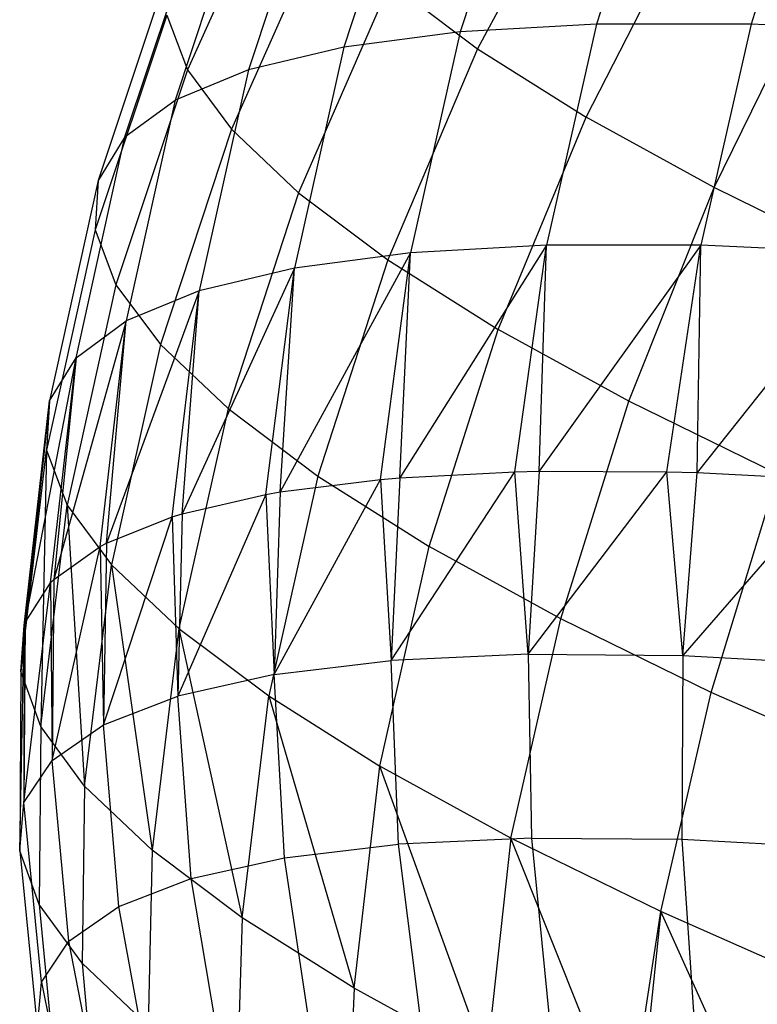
# Model space of a CAD drawing. Extents: x -11.4 to 11.4, y 1.8 to 24.6.
# Tile 84 of 199: x 1.671 to 1.995, y 13.917 to 14.35. Entities that reach past the tile are written whole.
import ezdxf

# ---------------------------------------------------------------- set-up
doc = ezdxf.new("R2010")
doc.units = 0
doc.header["$MEASUREMENT"] = 0
doc.layers.get('0').update_dxf_attribs({"color": 13, "linetype": 'CONTINUOUS'})

# ---------------------------------------------------------------- blocks, each defined once
blk = doc.blocks.new('GRUPUJ_4')
at = {"color": 0}
for p, q in [((13.29916, 12.59616, 4.67676), (13.26896, 12.50257, 4.70164)), ((13.29916, 12.59616, 4.67676), (13.26896, 12.50257, 4.70164)), ((13.35855, 12.59952, 4.75985), (13.32883, 12.50596, 4.78538)), ((13.35855, 12.59952, 4.75985), (13.32883, 12.50596, 4.78538)), ((13.42594, 12.59951, 4.83667), (13.39674, 12.50595, 4.8628)), ((13.42594, 12.59951, 4.83667), (13.39674, 12.50595, 4.8628)), ((13.2484, 12.58946, 4.58832), (13.21781, 12.49583, 4.6125)), ((13.2484, 12.58946, 4.58832), (13.21781, 12.49583, 4.6125)), ((13.32426, 12.58438, 3.70301), (13.27656, 12.49512, 3.70978)), ((13.32426, 12.58438, 3.70301), (13.27656, 12.49512, 3.70978)), ((13.20684, 12.57951, 4.4955), (13.17592, 12.4858, 4.51894)), ((13.20684, 12.57951, 4.4955), (13.17592, 12.4858, 4.51894)), ((13.19018, 12.57699, 3.98494), (13.14915, 12.48586, 4.00226)), ((13.19018, 12.57699, 3.98494), (13.14915, 12.48586, 4.00226)), ((13.17494, 12.56641, 4.39931), (13.14376, 12.47259, 4.422)), ((13.17494, 12.56641, 4.39931), (13.14376, 12.47259, 4.422)), ((13.32417, 12.46504, 3.62679), (13.37047, 12.55518, 3.62246)), ((13.32417, 12.46504, 3.62679), (13.37047, 12.55518, 3.62246)), ((13.12168, 12.45636, 4.32272), (13.15303, 12.5503, 4.3008)), ((13.12168, 12.45636, 4.32272), (13.15303, 12.5503, 4.3008)), ((13.20919, 12.55141, 3.88985), (13.16852, 12.45979, 3.90537)), ((13.20919, 12.55141, 3.88985), (13.16852, 12.45979, 3.90537)), ((13.14136, 12.53137, 4.20106), (13.10993, 12.43727, 4.22219)), ((13.14136, 12.53137, 4.20106), (13.10993, 12.43727, 4.22219)), ((13.23809, 12.52402, 3.79779), (13.19796, 12.43189, 3.81157)), ((13.23809, 12.52402, 3.79779), (13.19796, 12.43189, 3.81157)), ((13.23809, 12.52402, 3.79779), (13.27656, 12.49512, 3.70978)), ((13.23809, 12.52402, 3.79779), (13.27656, 12.49512, 3.70978)), ((13.38041, 12.4341, 3.54972), (13.42505, 12.52516, 3.54766)), ((13.38041, 12.4341, 3.54972), (13.42505, 12.52516, 3.54766)), ((13.14007, 12.50981, 4.10118), (13.10862, 12.41555, 4.12153)), ((13.14007, 12.50981, 4.10118), (13.10862, 12.41555, 4.12153)), ((13.14007, 12.50981, 4.10118), (13.14915, 12.48586, 4.00226)), ((13.14007, 12.50981, 4.10118), (13.14915, 12.48586, 4.00226)), ((13.32883, 12.50596, 4.78538), (13.26896, 12.50257, 4.70164)), ((13.32883, 12.50596, 4.78538), (13.26896, 12.50257, 4.70164)), ((13.32883, 12.50596, 4.78538), (13.30685, 12.40887, 4.80484)), ((13.32883, 12.50596, 4.78538), (13.30685, 12.40887, 4.80484)), ((13.39674, 12.50595, 4.8628), (13.32883, 12.50596, 4.78538)), ((13.39674, 12.50595, 4.8628), (13.32883, 12.50596, 4.78538)), ((13.39674, 12.50595, 4.8628), (13.37457, 12.40886, 4.88205)), ((13.39674, 12.50595, 4.8628), (13.37457, 12.40886, 4.88205)), ((13.47197, 12.50255, 4.93307), (13.39674, 12.50595, 4.8628)), ((13.47197, 12.50255, 4.93307), (13.39674, 12.50595, 4.8628)), ((13.26896, 12.50257, 4.70164), (13.21781, 12.49583, 4.6125)), ((13.26896, 12.50257, 4.70164), (13.21781, 12.49583, 4.6125)), ((13.26896, 12.50257, 4.70164), (13.24715, 12.4055, 4.72133)), ((13.26896, 12.50257, 4.70164), (13.24715, 12.4055, 4.72133)), ((13.21781, 12.49583, 4.6125), (13.17592, 12.4858, 4.51894)), ((13.21781, 12.49583, 4.6125), (13.17592, 12.4858, 4.51894)), ((13.21781, 12.49583, 4.6125), (13.19614, 12.39877, 4.63245)), ((13.21781, 12.49583, 4.6125), (13.19614, 12.39877, 4.63245)), ((13.27656, 12.49512, 3.70978), (13.23715, 12.40245, 3.72191)), ((13.27656, 12.49512, 3.70978), (13.23715, 12.40245, 3.72191)), ((13.27656, 12.49512, 3.70978), (13.32417, 12.46504, 3.62679)), ((13.27656, 12.49512, 3.70978), (13.32417, 12.46504, 3.62679)), ((13.14915, 12.48586, 4.00226), (13.11778, 12.39141, 4.02182)), ((13.14915, 12.48586, 4.00226), (13.11778, 12.39141, 4.02182)), ((13.17592, 12.4858, 4.51894), (13.14376, 12.47259, 4.422)), ((13.17592, 12.4858, 4.51894), (13.14376, 12.47259, 4.422)), ((13.14915, 12.48586, 4.00226), (13.16852, 12.45979, 3.90537)), ((13.14915, 12.48586, 4.00226), (13.16852, 12.45979, 3.90537)), ((13.17592, 12.4858, 4.51894), (13.15437, 12.38877, 4.53916)), ((13.17592, 12.4858, 4.51894), (13.15437, 12.38877, 4.53916)), ((13.12168, 12.45636, 4.32272), (13.14376, 12.47259, 4.422)), ((13.12168, 12.45636, 4.32272), (13.14376, 12.47259, 4.422)), ((13.14376, 12.47259, 4.422), (13.1223, 12.3756, 4.44248)), ((13.14376, 12.47259, 4.422), (13.1223, 12.3756, 4.44248)), ((13.28566, 12.3718, 3.63735), (13.32417, 12.46504, 3.62679)), ((13.28566, 12.3718, 3.63735), (13.32417, 12.46504, 3.62679)), ((13.38041, 12.4341, 3.54972), (13.32417, 12.46504, 3.62679)), ((13.38041, 12.4341, 3.54972), (13.32417, 12.46504, 3.62679)), ((13.16852, 12.45979, 3.90537), (13.1373, 12.36514, 3.92417)), ((13.16852, 12.45979, 3.90537), (13.1373, 12.36514, 3.92417)), ((13.19796, 12.43189, 3.81157), (13.16852, 12.45979, 3.90537)), ((13.19796, 12.43189, 3.81157), (13.16852, 12.45979, 3.90537)), ((13.10028, 12.35941, 4.34348), (13.12168, 12.45636, 4.32272)), ((13.10028, 12.35941, 4.34348), (13.12168, 12.45636, 4.32272)), ((13.12168, 12.45636, 4.32272), (13.10993, 12.43727, 4.22219)), ((13.12168, 12.45636, 4.32272), (13.10993, 12.43727, 4.22219)), ((13.10993, 12.43727, 4.22219), (13.08856, 12.34038, 4.24324)), ((13.10993, 12.43727, 4.22219), (13.08856, 12.34038, 4.24324)), ((13.10993, 12.43727, 4.22219), (13.10862, 12.41555, 4.12153)), ((13.10993, 12.43727, 4.22219), (13.10862, 12.41555, 4.12153)), ((13.19796, 12.43189, 3.81157), (13.16697, 12.33701, 3.82964)), ((13.19796, 12.43189, 3.81157), (13.16697, 12.33701, 3.82964)), ((13.19796, 12.43189, 3.81157), (13.23715, 12.40245, 3.72191)), ((13.19796, 12.43189, 3.81157), (13.23715, 12.40245, 3.72191)), ((13.34296, 12.34028, 3.55883), (13.38041, 12.4341, 3.54972)), ((13.34296, 12.34028, 3.55883), (13.38041, 12.4341, 3.54972)), ((13.44465, 12.40264, 3.47941), (13.38041, 12.4341, 3.54972)), ((13.44465, 12.40264, 3.47941), (13.38041, 12.4341, 3.54972)), ((13.10862, 12.41555, 4.12153), (13.08726, 12.31871, 4.14285)), ((13.10862, 12.41555, 4.12153), (13.08726, 12.31871, 4.14285)), ((13.10862, 12.41555, 4.12153), (13.11778, 12.39141, 4.02182)), ((13.10862, 12.41555, 4.12153), (13.11778, 12.39141, 4.02182)), ((13.24715, 12.4055, 4.72133), (13.18992, 12.30041, 4.66012)), ((13.24715, 12.4055, 4.72133), (13.18992, 12.30041, 4.66012)), ((13.24715, 12.4055, 4.72133), (13.19614, 12.39877, 4.63245)), ((13.24715, 12.4055, 4.72133), (13.19614, 12.39877, 4.63245)), ((13.23395, 12.30595, 4.73565), (13.24715, 12.4055, 4.72133)), ((13.23395, 12.30595, 4.73565), (13.24715, 12.4055, 4.72133)), ((13.30685, 12.40887, 4.80484), (13.24239, 12.30668, 4.74858)), ((13.30685, 12.40887, 4.80484), (13.24239, 12.30668, 4.74858)), ((13.24239, 12.30668, 4.74858), (13.24715, 12.4055, 4.72133)), ((13.24239, 12.30668, 4.74858), (13.24715, 12.4055, 4.72133)), ((13.30685, 12.40887, 4.80484), (13.24715, 12.4055, 4.72133)), ((13.30685, 12.40887, 4.80484), (13.24715, 12.4055, 4.72133)), ((13.29284, 12.30928, 4.81803), (13.30685, 12.40887, 4.80484)), ((13.29284, 12.30928, 4.81803), (13.30685, 12.40887, 4.80484)), ((13.30363, 12.30952, 4.8314), (13.30685, 12.40887, 4.80484)), ((13.30363, 12.30952, 4.8314), (13.30685, 12.40887, 4.80484)), ((13.37457, 12.40886, 4.88205), (13.30363, 12.30952, 4.8314)), ((13.37457, 12.40886, 4.88205), (13.30363, 12.30952, 4.8314)), ((13.37457, 12.40886, 4.88205), (13.30685, 12.40887, 4.80484)), ((13.37457, 12.40886, 4.88205), (13.30685, 12.40887, 4.80484)), ((13.35966, 12.30928, 4.8942), (13.37457, 12.40886, 4.88205)), ((13.35966, 12.30928, 4.8942), (13.37457, 12.40886, 4.88205)), ((13.37293, 12.30891, 4.90765), (13.37457, 12.40886, 4.88205)), ((13.37293, 12.30891, 4.90765), (13.37457, 12.40886, 4.88205)), ((13.44958, 12.40547, 4.95212), (13.37293, 12.30891, 4.90765)), ((13.44958, 12.40547, 4.95212), (13.37293, 12.30891, 4.90765)), ((13.44958, 12.40547, 4.95212), (13.37457, 12.40886, 4.88205)), ((13.44958, 12.40547, 4.95212), (13.37457, 12.40886, 4.88205)), ((13.23715, 12.40245, 3.72191), (13.20647, 12.30734, 3.73926)), ((13.23715, 12.40245, 3.72191), (13.20647, 12.30734, 3.73926)), ((13.23715, 12.40245, 3.72191), (13.28566, 12.3718, 3.63735)), ((13.23715, 12.40245, 3.72191), (13.28566, 12.3718, 3.63735)), ((13.19614, 12.39877, 4.63245), (13.14681, 12.29079, 4.56703)), ((13.19614, 12.39877, 4.63245), (13.14681, 12.29079, 4.56703)), ((13.19614, 12.39877, 4.63245), (13.15437, 12.38877, 4.53916)), ((13.19614, 12.39877, 4.63245), (13.15437, 12.38877, 4.53916)), ((13.18362, 12.29932, 4.64795), (13.19614, 12.39877, 4.63245)), ((13.18362, 12.29932, 4.64795), (13.19614, 12.39877, 4.63245)), ((13.18992, 12.30041, 4.66012), (13.19614, 12.39877, 4.63245)), ((13.18992, 12.30041, 4.66012), (13.19614, 12.39877, 4.63245)), ((13.11778, 12.39141, 4.02182), (13.09639, 12.29465, 4.04343)), ((13.11778, 12.39141, 4.02182), (13.09639, 12.29465, 4.04343)), ((13.15437, 12.38877, 4.53916), (13.11355, 12.27792, 4.47036)), ((13.15437, 12.38877, 4.53916), (13.11355, 12.27792, 4.47036)), ((13.11778, 12.39141, 4.02182), (13.1373, 12.36514, 3.92417)), ((13.11778, 12.39141, 4.02182), (13.1373, 12.36514, 3.92417)), ((13.15437, 12.38877, 4.53916), (13.1223, 12.3756, 4.44248)), ((13.15437, 12.38877, 4.53916), (13.1223, 12.3756, 4.44248)), ((13.14241, 12.28945, 4.55592), (13.15437, 12.38877, 4.53916)), ((13.14241, 12.28945, 4.55592), (13.15437, 12.38877, 4.53916)), ((13.14681, 12.29079, 4.56703), (13.15437, 12.38877, 4.53916)), ((13.14681, 12.29079, 4.56703), (13.15437, 12.38877, 4.53916)), ((13.1223, 12.3756, 4.44248), (13.0905, 12.26195, 4.37121)), ((13.1223, 12.3756, 4.44248), (13.0905, 12.26195, 4.37121)), ((13.10028, 12.35941, 4.34348), (13.1223, 12.3756, 4.44248)), ((13.10028, 12.35941, 4.34348), (13.1223, 12.3756, 4.44248)), ((13.11078, 12.27646, 4.46054), (13.1223, 12.3756, 4.44248)), ((13.11078, 12.27646, 4.46054), (13.1223, 12.3756, 4.44248)), ((13.11355, 12.27792, 4.47036), (13.1223, 12.3756, 4.44248)), ((13.11355, 12.27792, 4.47036), (13.1223, 12.3756, 4.44248)), ((13.25536, 12.27645, 3.65404), (13.28566, 12.3718, 3.63735)), ((13.25536, 12.27645, 3.65404), (13.28566, 12.3718, 3.63735)), ((13.34296, 12.34028, 3.55883), (13.28566, 12.3718, 3.63735)), ((13.34296, 12.34028, 3.55883), (13.28566, 12.3718, 3.63735)), ((13.1373, 12.36514, 3.92417), (13.11586, 12.26845, 3.94605)), ((13.1373, 12.36514, 3.92417), (13.11586, 12.26845, 3.94605)), ((13.16697, 12.33701, 3.82964), (13.1373, 12.36514, 3.92417)), ((13.16697, 12.33701, 3.82964), (13.1373, 12.36514, 3.92417)), ((13.07795, 12.24307, 4.27069), (13.10028, 12.35941, 4.34348)), ((13.07795, 12.24307, 4.27069), (13.10028, 12.35941, 4.34348)), ((13.08856, 12.34038, 4.24324), (13.10028, 12.35941, 4.34348)), ((13.08856, 12.34038, 4.24324), (13.10028, 12.35941, 4.34348)), ((13.08905, 12.26049, 4.36287), (13.10028, 12.35941, 4.34348)), ((13.08905, 12.26049, 4.36287), (13.10028, 12.35941, 4.34348)), ((13.10028, 12.35941, 4.34348), (13.0905, 12.26195, 4.37121)), ((13.10028, 12.35941, 4.34348), (13.0905, 12.26195, 4.37121)), ((13.08856, 12.34038, 4.24324), (13.07602, 12.22148, 4.16996)), ((13.08856, 12.34038, 4.24324), (13.07602, 12.22148, 4.16996)), ((13.07749, 12.24171, 4.26397), (13.08856, 12.34038, 4.24324)), ((13.07749, 12.24171, 4.26397), (13.08856, 12.34038, 4.24324)), ((13.07795, 12.24307, 4.27069), (13.08856, 12.34038, 4.24324)), ((13.07795, 12.24307, 4.27069), (13.08856, 12.34038, 4.24324)), ((13.08856, 12.34038, 4.24324), (13.08726, 12.31871, 4.14285)), ((13.08856, 12.34038, 4.24324), (13.08726, 12.31871, 4.14285)), ((13.16697, 12.33701, 3.82964), (13.14545, 12.2404, 3.85178)), ((13.16697, 12.33701, 3.82964), (13.14545, 12.2404, 3.85178)), ((13.16697, 12.33701, 3.82964), (13.20647, 12.30734, 3.73926)), ((13.16697, 12.33701, 3.82964), (13.20647, 12.30734, 3.73926)), ((13.31311, 12.24468, 3.5749), (13.34296, 12.34028, 3.55883)), ((13.31311, 12.24468, 3.5749), (13.34296, 12.34028, 3.55883)), ((13.40842, 12.30823, 3.4872), (13.34296, 12.34028, 3.55883)), ((13.40842, 12.30823, 3.4872), (13.34296, 12.34028, 3.55883)), ((13.07602, 12.22148, 4.16996), (13.08726, 12.31871, 4.14285)), ((13.07602, 12.22148, 4.16996), (13.08726, 12.31871, 4.14285)), ((13.08726, 12.31871, 4.14285), (13.08474, 12.19743, 4.07014)), ((13.08726, 12.31871, 4.14285), (13.08474, 12.19743, 4.07014)), ((13.08726, 12.31871, 4.14285), (13.09639, 12.29465, 4.04343)), ((13.08726, 12.31871, 4.14285), (13.09639, 12.29465, 4.04343)), ((13.20647, 12.30734, 3.73926), (13.18483, 12.21081, 3.76166)), ((13.20647, 12.30734, 3.73926), (13.18483, 12.21081, 3.76166)), ((13.18721, 12.22017, 4.66857), (13.23395, 12.30595, 4.73565)), ((13.18721, 12.22017, 4.66857), (13.23395, 12.30595, 4.73565)), ((13.18992, 12.30041, 4.66012), (13.23395, 12.30595, 4.73565)), ((13.18992, 12.30041, 4.66012), (13.23395, 12.30595, 4.73565)), ((13.20647, 12.30734, 3.73926), (13.25536, 12.27645, 3.65404)), ((13.20647, 12.30734, 3.73926), (13.25536, 12.27645, 3.65404)), ((13.23395, 12.30595, 4.73565), (13.24239, 12.30668, 4.74858)), ((13.23395, 12.30595, 4.73565), (13.24239, 12.30668, 4.74858)), ((13.23395, 12.30595, 4.73565), (13.23867, 12.22632, 4.75533)), ((13.23395, 12.30595, 4.73565), (13.23867, 12.22632, 4.75533)), ((13.23867, 12.22632, 4.75533), (13.29284, 12.30928, 4.81803)), ((13.23867, 12.22632, 4.75533), (13.29284, 12.30928, 4.81803)), ((13.24239, 12.30668, 4.74858), (13.23867, 12.22632, 4.75533)), ((13.24239, 12.30668, 4.74858), (13.23867, 12.22632, 4.75533)), ((13.24239, 12.30668, 4.74858), (13.29284, 12.30928, 4.81803)), ((13.24239, 12.30668, 4.74858), (13.29284, 12.30928, 4.81803)), ((13.29284, 12.30928, 4.81803), (13.30363, 12.30952, 4.8314)), ((13.29284, 12.30928, 4.81803), (13.30363, 12.30952, 4.8314)), ((13.29873, 12.22911, 4.83655), (13.29284, 12.30928, 4.81803)), ((13.29873, 12.22911, 4.83655), (13.29284, 12.30928, 4.81803)), ((13.30363, 12.30952, 4.8314), (13.29873, 12.22911, 4.83655)), ((13.30363, 12.30952, 4.8314), (13.29873, 12.22911, 4.83655)), ((13.29873, 12.22911, 4.83655), (13.35966, 12.30928, 4.8942)), ((13.29873, 12.22911, 4.83655), (13.35966, 12.30928, 4.8942)), ((13.30363, 12.30952, 4.8314), (13.35966, 12.30928, 4.8942)), ((13.30363, 12.30952, 4.8314), (13.35966, 12.30928, 4.8942)), ((13.36669, 12.22851, 4.91133), (13.35966, 12.30928, 4.8942)), ((13.35966, 12.30928, 4.8942), (13.37293, 12.30891, 4.90765)), ((13.36669, 12.22851, 4.91133), (13.35966, 12.30928, 4.8942)), ((13.35966, 12.30928, 4.8942), (13.37293, 12.30891, 4.90765)), ((13.36669, 12.22851, 4.91133), (13.37293, 12.30891, 4.90765)), ((13.36669, 12.22851, 4.91133), (13.37293, 12.30891, 4.90765)), ((13.43366, 12.30593, 4.96333), (13.36669, 12.22851, 4.91133)), ((13.43366, 12.30593, 4.96333), (13.36669, 12.22851, 4.91133)), ((13.37293, 12.30891, 4.90765), (13.43366, 12.30593, 4.96333)), ((13.37293, 12.30891, 4.90765), (13.43366, 12.30593, 4.96333)), ((13.37908, 12.21238, 3.50271), (13.40842, 12.30823, 3.4872)), ((13.37908, 12.21238, 3.50271), (13.40842, 12.30823, 3.4872)), ((13.18362, 12.29932, 4.64795), (13.14493, 12.21074, 4.57727)), ((13.18362, 12.29932, 4.64795), (13.14493, 12.21074, 4.57727)), ((13.14681, 12.29079, 4.56703), (13.18362, 12.29932, 4.64795)), ((13.14681, 12.29079, 4.56703), (13.18362, 12.29932, 4.64795)), ((13.18362, 12.29932, 4.64795), (13.18992, 12.30041, 4.66012)), ((13.18362, 12.29932, 4.64795), (13.18992, 12.30041, 4.66012)), ((13.18362, 12.29932, 4.64795), (13.18721, 12.22017, 4.66857)), ((13.18362, 12.29932, 4.64795), (13.18721, 12.22017, 4.66857)), ((13.18992, 12.30041, 4.66012), (13.18721, 12.22017, 4.66857)), ((13.18992, 12.30041, 4.66012), (13.18721, 12.22017, 4.66857)), ((13.08474, 12.19743, 4.07014), (13.09639, 12.29465, 4.04343)), ((13.08474, 12.19743, 4.07014), (13.09639, 12.29465, 4.04343)), ((13.09639, 12.29465, 4.04343), (13.10401, 12.1712, 3.97238)), ((13.09639, 12.29465, 4.04343), (13.11586, 12.26845, 3.94605)), ((13.09639, 12.29465, 4.04343), (13.10401, 12.1712, 3.97238)), ((13.09639, 12.29465, 4.04343), (13.11586, 12.26845, 3.94605)), ((13.11231, 12.19812, 4.48247), (13.14241, 12.28945, 4.55592)), ((13.11231, 12.19812, 4.48247), (13.14241, 12.28945, 4.55592)), ((13.11355, 12.27792, 4.47036), (13.14241, 12.28945, 4.55592)), ((13.11355, 12.27792, 4.47036), (13.14241, 12.28945, 4.55592)), ((13.14241, 12.28945, 4.55592), (13.14681, 12.29079, 4.56703)), ((13.14241, 12.28945, 4.55592), (13.14681, 12.29079, 4.56703)), ((13.14241, 12.28945, 4.55592), (13.14493, 12.21074, 4.57727)), ((13.14241, 12.28945, 4.55592), (13.14493, 12.21074, 4.57727)), ((13.14681, 12.29079, 4.56703), (13.14493, 12.21074, 4.57727)), ((13.14681, 12.29079, 4.56703), (13.14493, 12.21074, 4.57727)), ((13.08971, 12.18246, 4.38522), (13.11078, 12.27646, 4.46054)), ((13.08971, 12.18246, 4.38522), (13.11078, 12.27646, 4.46054)), ((13.0905, 12.26195, 4.37121), (13.11078, 12.27646, 4.46054)), ((13.0905, 12.26195, 4.37121), (13.11078, 12.27646, 4.46054)), ((13.11078, 12.27646, 4.46054), (13.11355, 12.27792, 4.47036)), ((13.11078, 12.27646, 4.46054), (13.11355, 12.27792, 4.47036)), ((13.11078, 12.27646, 4.46054), (13.11231, 12.19812, 4.48247)), ((13.11078, 12.27646, 4.46054), (13.11231, 12.19812, 4.48247)), ((13.11355, 12.27792, 4.47036), (13.11231, 12.19812, 4.48247)), ((13.11355, 12.27792, 4.47036), (13.11231, 12.19812, 4.48247)), ((13.23359, 12.18001, 3.67668), (13.25536, 12.27645, 3.65404)), ((13.23359, 12.18001, 3.67668), (13.25536, 12.27645, 3.65404)), ((13.31311, 12.24468, 3.5749), (13.25536, 12.27645, 3.65404)), ((13.31311, 12.24468, 3.5749), (13.25536, 12.27645, 3.65404)), ((13.10401, 12.1712, 3.97238), (13.11586, 12.26845, 3.94605)), ((13.10401, 12.1712, 3.97238), (13.11586, 12.26845, 3.94605)), ((13.11586, 12.26845, 3.94605), (13.13361, 12.14307, 3.87778)), ((13.14545, 12.2404, 3.85178), (13.11586, 12.26845, 3.94605)), ((13.14545, 12.2404, 3.85178), (13.11586, 12.26845, 3.94605)), ((13.11586, 12.26845, 3.94605), (13.13361, 12.14307, 3.87778)), ((13.07739, 12.16394, 4.28665), (13.08905, 12.26049, 4.36287)), ((13.07739, 12.16394, 4.28665), (13.08905, 12.26049, 4.36287)), ((13.07795, 12.24307, 4.27069), (13.08905, 12.26049, 4.36287)), ((13.07795, 12.24307, 4.27069), (13.08905, 12.26049, 4.36287)), ((13.08905, 12.26049, 4.36287), (13.0905, 12.26195, 4.37121)), ((13.08905, 12.26049, 4.36287), (13.0905, 12.26195, 4.37121)), ((13.08905, 12.26049, 4.36287), (13.08971, 12.18246, 4.38522)), ((13.08905, 12.26049, 4.36287), (13.08971, 12.18246, 4.38522)), ((13.0905, 12.26195, 4.37121), (13.08971, 12.18246, 4.38522)), ((13.0905, 12.26195, 4.37121), (13.08971, 12.18246, 4.38522)), ((13.0755, 12.14277, 4.18785), (13.07749, 12.24171, 4.26397)), ((13.0755, 12.14277, 4.18785), (13.07749, 12.24171, 4.26397)), ((13.07602, 12.22148, 4.16996), (13.07749, 12.24171, 4.26397)), ((13.07602, 12.22148, 4.16996), (13.07749, 12.24171, 4.26397)), ((13.07795, 12.24307, 4.27069), (13.07739, 12.16394, 4.28665)), ((13.07795, 12.24307, 4.27069), (13.07739, 12.16394, 4.28665)), ((13.07749, 12.24171, 4.26397), (13.07739, 12.16394, 4.28665)), ((13.07749, 12.24171, 4.26397), (13.07739, 12.16394, 4.28665)), ((13.07749, 12.24171, 4.26397), (13.07795, 12.24307, 4.27069)), ((13.07749, 12.24171, 4.26397), (13.07795, 12.24307, 4.27069)), ((13.29117, 12.14833, 3.59776), (13.31311, 12.24468, 3.5749)), ((13.29117, 12.14833, 3.59776), (13.31311, 12.24468, 3.5749)), ((13.37908, 12.21238, 3.50271), (13.31311, 12.24468, 3.5749)), ((13.37908, 12.21238, 3.50271), (13.31311, 12.24468, 3.5749)), ((13.14545, 12.2404, 3.85178), (13.13361, 12.14307, 3.87778)), ((13.14545, 12.2404, 3.85178), (13.13361, 12.14307, 3.87778)), ((13.14545, 12.2404, 3.85178), (13.17321, 12.11338, 3.7874)), ((13.14545, 12.2404, 3.85178), (13.18483, 12.21081, 3.76166)), ((13.14545, 12.2404, 3.85178), (13.17321, 12.11338, 3.7874)), ((13.14545, 12.2404, 3.85178), (13.18483, 12.21081, 3.76166)), ((13.29873, 12.22911, 4.83655), (13.23867, 12.22632, 4.75533)), ((13.29873, 12.22911, 4.83655), (13.23867, 12.22632, 4.75533)), ((13.29873, 12.22911, 4.83655), (13.36669, 12.22851, 4.91133)), ((13.29873, 12.22911, 4.83655), (13.36669, 12.22851, 4.91133)), ((13.29873, 12.22911, 4.83655), (13.30022, 12.1484, 4.83646)), ((13.29873, 12.22911, 4.83655), (13.30022, 12.1484, 4.83646)), ((13.36669, 12.22851, 4.91133), (13.36628, 12.14782, 4.90914)), ((13.36669, 12.22851, 4.91133), (13.36628, 12.14782, 4.90914)), ((13.36669, 12.22851, 4.91133), (13.44181, 12.22452, 4.97881)), ((13.36669, 12.22851, 4.91133), (13.44181, 12.22452, 4.97881)), ((13.18721, 12.22017, 4.66857), (13.23867, 12.22632, 4.75533)), ((13.18721, 12.22017, 4.66857), (13.23867, 12.22632, 4.75533)), ((13.24185, 12.14569, 4.75751), (13.23867, 12.22632, 4.75533)), ((13.24185, 12.14569, 4.75751), (13.23867, 12.22632, 4.75533)), ((13.07602, 12.22148, 4.16996), (13.0755, 12.14277, 4.18785)), ((13.07602, 12.22148, 4.16996), (13.0755, 12.14277, 4.18785)), ((13.08474, 12.19743, 4.07014), (13.07602, 12.22148, 4.16996)), ((13.08474, 12.19743, 4.07014), (13.07602, 12.22148, 4.16996)), ((13.18721, 12.22017, 4.66857), (13.14493, 12.21074, 4.57727)), ((13.18721, 12.22017, 4.66857), (13.14493, 12.21074, 4.57727)), ((13.19183, 12.13972, 4.67318), (13.18721, 12.22017, 4.66857)), ((13.19183, 12.13972, 4.67318), (13.18721, 12.22017, 4.66857)), ((13.11231, 12.19812, 4.48247), (13.14493, 12.21074, 4.57727)), ((13.11231, 12.19812, 4.48247), (13.14493, 12.21074, 4.57727)), ((13.15073, 12.13054, 4.58444), (13.14493, 12.21074, 4.57727)), ((13.15073, 12.13054, 4.58444), (13.14493, 12.21074, 4.57727)), ((13.17321, 12.11338, 3.7874), (13.18483, 12.21081, 3.76166)), ((13.17321, 12.11338, 3.7874), (13.18483, 12.21081, 3.76166)), ((13.18483, 12.21081, 3.76166), (13.22235, 12.08245, 3.70228)), ((13.18483, 12.21081, 3.76166), (13.22235, 12.08245, 3.70228)), ((13.18483, 12.21081, 3.76166), (13.23359, 12.18001, 3.67668)), ((13.18483, 12.21081, 3.76166), (13.23359, 12.18001, 3.67668)), ((13.35696, 12.11612, 3.52577), (13.37908, 12.21238, 3.50271)), ((13.35696, 12.11612, 3.52577), (13.37908, 12.21238, 3.50271)), ((13.45256, 12.1799, 3.43826), (13.37908, 12.21238, 3.50271)), ((13.45256, 12.1799, 3.43826), (13.37908, 12.21238, 3.50271)), ((13.08971, 12.18246, 4.38522), (13.11231, 12.19812, 4.48247)), ((13.08971, 12.18246, 4.38522), (13.11231, 12.19812, 4.48247)), ((13.11902, 12.11828, 4.49229), (13.11231, 12.19812, 4.48247)), ((13.11902, 12.11828, 4.49229), (13.11231, 12.19812, 4.48247)), ((13.08474, 12.19743, 4.07014), (13.08405, 12.11918, 4.08996)), ((13.08474, 12.19743, 4.07014), (13.08405, 12.11918, 4.08996)), ((13.10401, 12.1712, 3.97238), (13.08474, 12.19743, 4.07014)), ((13.10401, 12.1712, 3.97238), (13.08474, 12.19743, 4.07014)), ((13.07739, 12.16394, 4.28665), (13.08971, 12.18246, 4.38522)), ((13.07739, 12.16394, 4.28665), (13.08971, 12.18246, 4.38522)), ((13.09706, 12.10306, 4.39777), (13.08971, 12.18246, 4.38522)), ((13.09706, 12.10306, 4.39777), (13.08971, 12.18246, 4.38522)), ((13.22235, 12.08245, 3.70228), (13.23359, 12.18001, 3.67668)), ((13.22235, 12.08245, 3.70228), (13.23359, 12.18001, 3.67668)), ((13.28049, 12.05063, 3.62338), (13.23359, 12.18001, 3.67668)), ((13.29117, 12.14833, 3.59776), (13.23359, 12.18001, 3.67668)), ((13.29117, 12.14833, 3.59776), (13.23359, 12.18001, 3.67668)), ((13.28049, 12.05063, 3.62338), (13.23359, 12.18001, 3.67668)), ((13.10401, 12.1712, 3.97238), (13.10295, 12.09345, 3.99408)), ((13.10401, 12.1712, 3.97238), (13.10295, 12.09345, 3.99408)), ((13.13361, 12.14307, 3.87778), (13.10401, 12.1712, 3.97238)), ((13.13361, 12.14307, 3.87778), (13.10401, 12.1712, 3.97238)), ((13.0755, 12.14277, 4.18785), (13.07739, 12.16394, 4.28665)), ((13.0755, 12.14277, 4.18785), (13.07739, 12.16394, 4.28665)), ((13.08509, 12.08506, 4.30196), (13.07739, 12.16394, 4.28665)), ((13.08509, 12.08506, 4.30196), (13.07739, 12.16394, 4.28665)), ((13.19183, 12.13972, 4.67318), (13.24185, 12.14569, 4.75751)), ((13.19183, 12.13972, 4.67318), (13.24185, 12.14569, 4.75751)), ((13.30022, 12.1484, 4.83646), (13.24185, 12.14569, 4.75751)), ((13.30022, 12.1484, 4.83646), (13.24185, 12.14569, 4.75751)), ((13.25189, 12.06563, 4.7551), (13.24185, 12.14569, 4.75751)), ((13.25189, 12.06563, 4.7551), (13.24185, 12.14569, 4.75751)), ((13.29117, 12.14833, 3.59776), (13.28049, 12.05063, 3.62338)), ((13.29117, 12.14833, 3.59776), (13.28049, 12.05063, 3.62338)), ((13.35696, 12.11612, 3.52577), (13.29117, 12.14833, 3.59776)), ((13.34228, 12.02046, 3.55615), (13.29117, 12.14833, 3.59776)), ((13.34228, 12.02046, 3.55615), (13.29117, 12.14833, 3.59776)), ((13.35696, 12.11612, 3.52577), (13.29117, 12.14833, 3.59776)), ((13.30022, 12.1484, 4.83646), (13.36628, 12.14782, 4.90914)), ((13.30022, 12.1484, 4.83646), (13.36628, 12.14782, 4.90914)), ((13.30022, 12.1484, 4.83646), (13.30809, 12.06824, 4.83112)), ((13.30022, 12.1484, 4.83646), (13.30809, 12.06824, 4.83112)), ((13.36628, 12.14782, 4.90914), (13.43929, 12.14394, 4.97474)), ((13.36628, 12.14782, 4.90914), (13.43929, 12.14394, 4.97474)), ((13.36628, 12.14782, 4.90914), (13.3717, 12.06768, 4.90111)), ((13.36628, 12.14782, 4.90914), (13.3717, 12.06768, 4.90111)), ((13.08405, 12.11918, 4.08996), (13.0755, 12.14277, 4.18785)), ((13.0755, 12.14277, 4.18785), (13.08325, 12.06448, 4.20593)), ((13.08405, 12.11918, 4.08996), (13.0755, 12.14277, 4.18785)), ((13.0755, 12.14277, 4.18785), (13.08325, 12.06448, 4.20593)), ((13.13361, 12.14307, 3.87778), (13.13198, 12.06587, 3.9013)), ((13.13361, 12.14307, 3.87778), (13.13198, 12.06587, 3.9013)), ((13.17321, 12.11338, 3.7874), (13.13361, 12.14307, 3.87778)), ((13.17321, 12.11338, 3.7874), (13.13361, 12.14307, 3.87778)), ((13.15073, 12.13054, 4.58444), (13.19183, 12.13972, 4.67318)), ((13.15073, 12.13054, 4.58444), (13.19183, 12.13972, 4.67318)), ((13.20372, 12.05988, 4.67391), (13.19183, 12.13972, 4.67318)), ((13.20372, 12.05988, 4.67391), (13.19183, 12.13972, 4.67318)), ((13.11902, 12.11828, 4.49229), (13.15073, 12.13054, 4.58444)), ((13.11902, 12.11828, 4.49229), (13.15073, 12.13054, 4.58444)), ((13.16415, 12.05105, 4.58846), (13.15073, 12.13054, 4.58444)), ((13.16415, 12.05105, 4.58846), (13.15073, 12.13054, 4.58444)), ((13.10295, 12.09345, 3.99408), (13.08405, 12.11918, 4.08996)), ((13.08405, 12.11918, 4.08996), (13.09156, 12.04156, 4.11078)), ((13.10295, 12.09345, 3.99408), (13.08405, 12.11918, 4.08996)), ((13.08405, 12.11918, 4.08996), (13.09156, 12.04156, 4.11078)), ((13.09706, 12.10306, 4.39777), (13.11902, 12.11828, 4.49229)), ((13.09706, 12.10306, 4.39777), (13.11902, 12.11828, 4.49229)), ((13.13362, 12.03924, 4.49973), (13.11902, 12.11828, 4.49229)), ((13.13362, 12.03924, 4.49973), (13.11902, 12.11828, 4.49229)), ((13.34228, 12.02046, 3.55615), (13.35696, 12.11612, 3.52577)), ((13.34228, 12.02046, 3.55615), (13.35696, 12.11612, 3.52577)), ((13.35696, 12.11612, 3.52577), (13.34696, 12.0183, 3.5516)), ((13.35696, 12.11612, 3.52577), (13.34696, 12.0183, 3.5516)), ((13.43023, 12.08373, 3.4615), (13.35696, 12.11612, 3.52577)), ((13.43023, 12.08373, 3.4615), (13.35696, 12.11612, 3.52577)), ((13.41457, 11.9885, 3.49274), (13.35696, 12.11612, 3.52577)), ((13.41457, 11.9885, 3.49274), (13.35696, 12.11612, 3.52577)), ((13.17321, 12.11338, 3.7874), (13.17082, 12.03675, 3.81267)), ((13.17321, 12.11338, 3.7874), (13.17082, 12.03675, 3.81267)), ((13.22235, 12.08245, 3.70228), (13.17321, 12.11338, 3.7874)), ((13.22235, 12.08245, 3.70228), (13.17321, 12.11338, 3.7874)), ((13.08509, 12.08506, 4.30196), (13.09706, 12.10306, 4.39777)), ((13.08509, 12.08506, 4.30196), (13.09706, 12.10306, 4.39777)), ((13.11247, 12.02458, 4.40872), (13.09706, 12.10306, 4.39777)), ((13.11247, 12.02458, 4.40872), (13.09706, 12.10306, 4.39777)), ((13.13198, 12.06587, 3.9013), (13.10295, 12.09345, 3.99408)), ((13.10295, 12.09345, 3.99408), (13.10993, 12.01655, 4.01759)), ((13.13198, 12.06587, 3.9013), (13.10295, 12.09345, 3.99408)), ((13.10295, 12.09345, 3.99408), (13.10993, 12.01655, 4.01759)), ((13.08325, 12.06448, 4.20593), (13.08509, 12.08506, 4.30196)), ((13.08325, 12.06448, 4.20593), (13.08509, 12.08506, 4.30196)), ((13.08509, 12.08506, 4.30196), (13.10095, 12.00725, 4.31646)), ((13.08509, 12.08506, 4.30196), (13.10095, 12.00725, 4.31646)), ((13.22235, 12.08245, 3.70228), (13.21902, 12.00641, 3.72919)), ((13.22235, 12.08245, 3.70228), (13.21902, 12.00641, 3.72919)), ((13.28049, 12.05063, 3.62338), (13.22235, 12.08245, 3.70228)), ((13.28049, 12.05063, 3.62338), (13.22235, 12.08245, 3.70228))]:
    blk.add_line(p, q, dxfattribs=at)
blk = doc.blocks.new('SATELLITE_M_ZWIS-11230-112')
at = {"color": 0}
blk.add_blockref('GRUPUJ_4', (-11.40464, 1.84184, 0.62927), dxfattribs=at)

msp = doc.modelspace()

# ---------------------------------------------------------------- block references
at = {"color": 0}
msp.add_blockref('SATELLITE_M_ZWIS-11230-112', (0, 0), dxfattribs=at)

doc.saveas('drawing.dxf')
